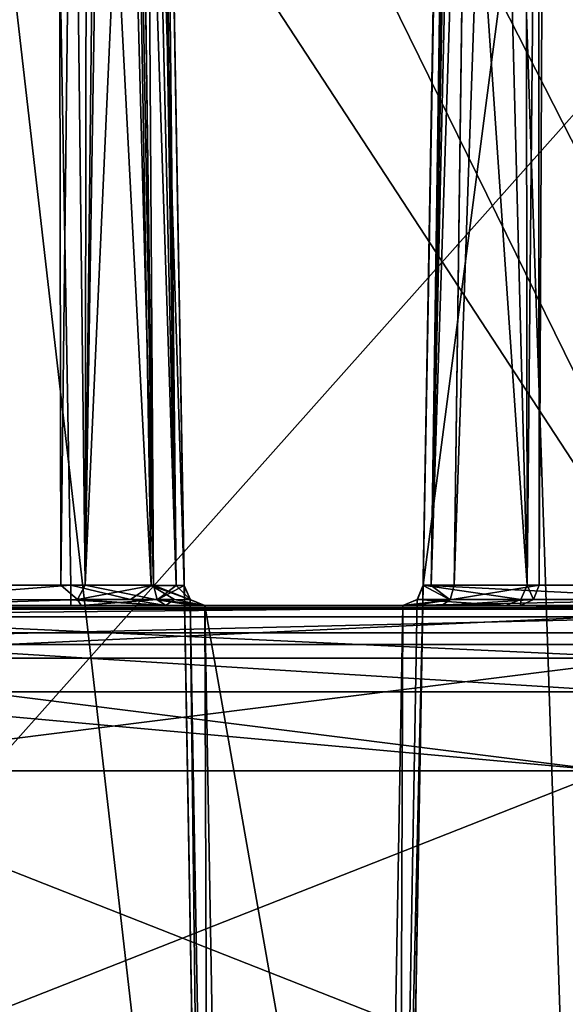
# Model space of a CAD drawing. Header units: millimetres. Extents: x -26 to 124, y -190 to 73.
# Tile 65 of 95: x 54 to 61, y 14 to 26. Entities that reach past the tile are written whole.
import ezdxf

# ---------------------------------------------------------------- set-up
doc = ezdxf.new("R2010")
doc.units = ezdxf.units.MM
doc.header["$LTSCALE"] = 41.718519
for name, color, linetype in [('100', 7, 'CONTINUOUS'), ('101', 7, 'CONTINUOUS'), ('102', 7, 'CONTINUOUS'), ('103', 7, 'CONTINUOUS'), ('104', 7, 'CONTINUOUS'), ('132', 7, 'CONTINUOUS'), ('148', 7, 'CONTINUOUS'), ('149', 7, 'CONTINUOUS'), ('193', 7, 'CONTINUOUS'), ('194', 7, 'CONTINUOUS'), ('197', 7, 'CONTINUOUS'), ('198', 7, 'CONTINUOUS'), ('217', 7, 'CONTINUOUS'), ('220', 7, 'CONTINUOUS'), ('221', 7, 'CONTINUOUS'), ('222', 7, 'CONTINUOUS'), ('225', 7, 'CONTINUOUS'), ('226', 7, 'CONTINUOUS'), ('227', 7, 'CONTINUOUS'), ('316', 7, 'CONTINUOUS'), ('317', 7, 'CONTINUOUS'), ('318', 7, 'CONTINUOUS'), ('323', 7, 'CONTINUOUS'), ('324', 7, 'CONTINUOUS'), ('325', 7, 'CONTINUOUS'), ('327', 7, 'CONTINUOUS'), ('393', 7, 'CONTINUOUS'), ('394', 7, 'CONTINUOUS'), ('395', 7, 'CONTINUOUS'), ('396', 7, 'CONTINUOUS'), ('397', 7, 'CONTINUOUS'), ('398', 7, 'CONTINUOUS'), ('399', 7, 'CONTINUOUS'), ('400', 7, 'CONTINUOUS'), ('401', 7, 'CONTINUOUS'), ('403', 7, 'CONTINUOUS'), ('404', 7, 'CONTINUOUS'), ('405', 7, 'CONTINUOUS'), ('406', 7, 'CONTINUOUS'), ('407', 7, 'CONTINUOUS'), ('408', 7, 'CONTINUOUS'), ('409', 7, 'CONTINUOUS'), ('410', 7, 'CONTINUOUS'), ('411', 7, 'CONTINUOUS'), ('412', 7, 'CONTINUOUS'), ('413', 7, 'CONTINUOUS'), ('414', 7, 'CONTINUOUS'), ('482', 7, 'CONTINUOUS'), ('549', 7, 'CONTINUOUS'), ('553', 7, 'CONTINUOUS'), ('99', 7, 'CONTINUOUS')]:
    doc.layers.add(name, color=color, linetype=linetype)

msp = doc.modelspace()

# ---------------------------------------------------------------- linework, layer by layer
at = {"layer": '100', "color": 7, "linetype": 'CONTINUOUS'}
for points in [[(59.225, 19.356, 13.858), (59.486, 34.316, -12.521), (59.487, 34.332, 14.046), (59.225, 19.356, 13.858)], [(59.225, 19.358, -12.387), (59.486, 34.316, -12.521), (59.225, 19.356, 13.858), (59.225, 19.358, -12.387)]]:
    msp.add_3dface(points, dxfattribs=at)
at = {"layer": '101', "color": 7, "linetype": 'CONTINUOUS'}
for points in [[(59.743, 49.036, 34.069), (59, 6.46, 35.556), (59.743, 49.036, 19.312), (59.743, 49.036, 34.069)], [(59.743, 49.036, 19.312), (59, 6.46, 35.556), (59.486, 34.316, 19.479), (59.743, 49.036, 19.312)], [(59, 6.46, 35.556), (59.225, 19.356, 22.246), (59.486, 34.316, 19.479), (59, 6.46, 35.556)], [(59.486, 34.316, 19.479), (59.225, 19.356, 22.246), (59.225, 19.358, 19.613), (59.486, 34.316, 19.479)], [(59, 6.46, 35.556), (59, 6.46, 22.471), (59.225, 19.356, 22.246), (59, 6.46, 35.556)]]:
    msp.add_3dface(points, dxfattribs=at)
at = {"layer": '102', "color": 7, "linetype": 'CONTINUOUS'}
for points in [[(56.022, 33.83, -17.961), (55.774, 48.054, -17.748), (56.275, 19.356, -18.6), (56.022, 33.83, -17.961)], [(56.275, 19.356, -18.6), (55.774, 48.054, -17.748), (55.774, 48.054, -18.6), (56.275, 19.356, -18.6)], [(56.275, 19.356, -18.143), (56.022, 33.83, -17.961), (56.275, 19.356, -18.6), (56.275, 19.356, -18.143)]]:
    msp.add_3dface(points, dxfattribs=at)
at = {"layer": '103', "color": 7, "linetype": 'CONTINUOUS'}
for points in [[(56.275, 19.356, -11.857), (56.022, 33.83, 14.039), (56.022, 33.831, -12.039), (56.275, 19.356, -11.857)], [(56.275, 19.356, 13.857), (56.022, 33.83, 14.039), (56.275, 19.356, -11.857), (56.275, 19.356, 13.857)]]:
    msp.add_3dface(points, dxfattribs=at)
at = {"layer": '104', "color": 7, "linetype": 'CONTINUOUS'}
for points in [[(56.5, 6.46, 22.471), (56.5, 6.46, 35.556), (55.774, 48.054, 34.103), (56.5, 6.46, 22.471)], [(56.5, 6.46, 22.471), (55.774, 48.054, 34.103), (56.275, 19.356, 22.246), (56.5, 6.46, 22.471)], [(56.275, 19.356, 22.246), (55.774, 48.054, 34.103), (56.275, 19.356, 20.143), (56.275, 19.356, 22.246)], [(56.275, 19.356, 20.143), (55.774, 48.054, 34.103), (56.022, 33.831, 19.961), (56.275, 19.356, 20.143)]]:
    msp.add_3dface(points, dxfattribs=at)
at = {"layer": '132', "color": 7, "linetype": 'CONTINUOUS'}
for points in [[(62.703, 19.11, -20.25), (58.975, 19.11, -20.25), (48.525, 19.11, -32.631), (62.703, 19.11, -20.25)], [(48.525, 19.11, -32.631), (58.975, 19.11, -20.25), (54.875, 19.11, -20.25), (48.525, 19.11, -32.631)], [(62.703, 19.11, -32.631), (62.703, 19.11, -20.25), (48.525, 19.11, -32.631), (62.703, 19.11, -32.631)], [(52.625, 19.11, -20.25), (48.525, 19.11, -32.631), (54.875, 19.11, -20.25), (52.625, 19.11, -20.25)], [(54.875, 19.11, -20.25), (58.975, 19.11, -20.25), (56.041, 19.11, -19.768), (54.875, 19.11, -20.25)], [(60.427, 19.11, 16.369), (60.242, 19.11, 18.164), (55, 19.11, 17), (60.427, 19.11, 16.369)], [(55, 19.11, 17), (60.242, 19.11, 18.164), (56.048, 19.11, 19.161), (55, 19.11, 17)], [(56.048, 19.11, 14.839), (60.427, 19.11, 16.369), (55, 19.11, 17), (56.048, 19.11, 14.839)], [(60.427, 19.11, -15.631), (60.242, 19.11, -13.836), (55, 19.11, -15), (60.427, 19.11, -15.631)], [(55, 19.11, -15), (60.242, 19.11, -13.836), (56.048, 19.11, -12.839), (55, 19.11, -15)], [(56.048, 19.11, -17.161), (60.427, 19.11, -15.631), (55, 19.11, -15), (56.048, 19.11, -17.161)], [(58.975, 19.11, -20.25), (58.975, 19.11, -18.143), (56.041, 19.11, -19.768), (58.975, 19.11, -20.25)], [(56.041, 19.11, -19.768), (58.975, 19.11, -18.143), (56.525, 19.11, -18.6), (56.041, 19.11, -19.768)], [(60.242, 19.11, 18.164), (58.975, 19.11, 19.463), (56.048, 19.11, 19.161), (60.242, 19.11, 18.164)], [(56.048, 19.11, 19.161), (58.975, 19.11, 19.463), (56.399, 19.11, 19.598), (56.048, 19.11, 19.161)], [(59.452, 19.11, 14.839), (60.427, 19.11, 16.369), (56.048, 19.11, 14.839), (59.452, 19.11, 14.839)], [(56.399, 19.11, 14.403), (59.452, 19.11, 14.839), (56.048, 19.11, 14.839), (56.399, 19.11, 14.403)], [(60.242, 19.11, -13.836), (58.975, 19.11, -12.537), (56.048, 19.11, -12.839), (60.242, 19.11, -13.836)], [(56.048, 19.11, -12.839), (58.975, 19.11, -12.537), (56.399, 19.11, -12.402), (56.048, 19.11, -12.839)], [(59.452, 19.11, -17.161), (60.427, 19.11, -15.631), (56.048, 19.11, -17.161), (59.452, 19.11, -17.161)], [(56.399, 19.11, -17.597), (59.452, 19.11, -17.161), (56.048, 19.11, -17.161), (56.399, 19.11, -17.597)], [(58.973, 19.11, 22), (56.525, 19.11, 20.143), (56.399, 19.11, 19.598), (58.973, 19.11, 22)], [(58.975, 19.11, 19.463), (58.973, 19.11, 22), (56.399, 19.11, 19.598), (58.975, 19.11, 19.463)], [(59.101, 19.11, 14.402), (59.452, 19.11, 14.839), (56.399, 19.11, 14.403), (59.101, 19.11, 14.402)], [(56.525, 19.11, 13.857), (59.101, 19.11, 14.402), (56.399, 19.11, 14.403), (56.525, 19.11, 13.857)], [(56.399, 19.11, -12.402), (58.975, 19.11, -12.537), (56.525, 19.11, -11.857), (56.399, 19.11, -12.402)], [(59.101, 19.11, -17.598), (59.452, 19.11, -17.161), (56.399, 19.11, -17.597), (59.101, 19.11, -17.598)], [(56.525, 19.11, -18.143), (59.101, 19.11, -17.598), (56.399, 19.11, -17.597), (56.525, 19.11, -18.143)], [(56.527, 19.11, 22), (56.525, 19.11, 20.143), (58.973, 19.11, 22), (56.527, 19.11, 22)], [(58.975, 19.11, 13.857), (59.101, 19.11, 14.402), (56.525, 19.11, 13.857), (58.975, 19.11, 13.857)], [(58.975, 19.11, -12.537), (58.975, 19.11, 13.857), (56.525, 19.11, -11.857), (58.975, 19.11, -12.537)], [(56.525, 19.11, -11.857), (58.975, 19.11, 13.857), (56.525, 19.11, 13.857), (56.525, 19.11, -11.857)], [(58.975, 19.11, -18.143), (59.101, 19.11, -17.598), (56.525, 19.11, -18.143), (58.975, 19.11, -18.143)], [(56.525, 19.11, -18.6), (58.975, 19.11, -18.143), (56.525, 19.11, -18.143), (56.525, 19.11, -18.6)]]:
    msp.add_3dface(points, dxfattribs=at)
at = {"layer": '148', "color": 7, "linetype": 'CONTINUOUS'}
for points in [[(48.912, 11.51, -39.25), (48.274, 48.062, -39.25), (66.241, 11.51, -39.25), (48.912, 11.51, -39.25)], [(66.241, 11.51, -39.25), (48.274, 48.062, -39.25), (66.498, 31.261, -39.25), (66.241, 11.51, -39.25)]]:
    msp.add_3dface(points, dxfattribs=at)
at = {"layer": '149', "color": 7, "linetype": 'CONTINUOUS'}
for points in [[(48.274, 48.062, 41.25), (48.912, 11.51, 41.25), (66.498, 31.257, 41.25), (48.274, 48.062, 41.25)], [(66.498, 31.257, 41.25), (48.912, 11.51, 41.25), (66.241, 11.51, 41.25), (66.498, 31.257, 41.25)]]:
    msp.add_3dface(points, dxfattribs=at)
at = {"layer": '193', "color": 7, "linetype": 'CONTINUOUS'}
for points in [[(59.743, 49.036, 19.312), (59.486, 34.316, 19.479), (60.51, 19.36, 18.178), (59.743, 49.036, 19.312)], [(59.607, 19.36, 14.643), (59.807, 34.305, 14.78), (60.004, 49.013, 14.942), (59.607, 19.36, 14.643)], [(59.607, 19.36, 14.643), (60.004, 49.013, 14.942), (60.637, 49.013, 16.009), (59.607, 19.36, 14.643)], [(59.607, 19.36, 14.643), (60.637, 49.013, 16.009), (60.657, 19.36, 16.257), (59.607, 19.36, 14.643)], [(60.473, 49.013, 18.379), (59.743, 49.036, 19.312), (60.51, 19.36, 18.178), (60.473, 49.013, 18.379)], [(60.793, 49.013, 17.238), (60.473, 49.013, 18.379), (60.51, 19.36, 18.178), (60.793, 49.013, 17.238)], [(60.657, 19.36, 16.257), (60.793, 49.013, 17.238), (60.51, 19.36, 18.178), (60.657, 19.36, 16.257)], [(60.637, 49.013, 16.009), (60.793, 49.013, 17.238), (60.657, 19.36, 16.257), (60.637, 49.013, 16.009)], [(59.486, 34.316, 19.479), (59.225, 19.358, 19.613), (60.51, 19.36, 18.178), (59.486, 34.316, 19.479)]]:
    msp.add_3dface(points, dxfattribs=at)
at = {"layer": '194', "color": 7, "linetype": 'CONTINUOUS'}
for points in [[(55.051, 19.36, 18.31), (55.095, 49.172, 18.507), (54.697, 49.34, 17), (55.051, 19.36, 18.31)], [(54.75, 19.36, 17), (55.051, 19.36, 18.31), (54.697, 49.34, 17), (54.75, 19.36, 17)], [(55.095, 49.172, 15.493), (54.75, 19.36, 17), (54.697, 49.34, 17), (55.095, 49.172, 15.493)], [(55.051, 19.36, 15.69), (54.75, 19.36, 17), (55.095, 49.172, 15.493), (55.051, 19.36, 15.69)], [(55.893, 19.36, 19.357), (55.095, 49.172, 18.507), (55.051, 19.36, 18.31), (55.893, 19.36, 19.357)], [(55.378, 48.71, 15.08), (55.051, 19.36, 15.69), (55.095, 49.172, 15.493), (55.378, 48.71, 15.08)], [(55.382, 48.702, 18.925), (55.095, 49.172, 18.507), (55.893, 19.36, 19.357), (55.382, 48.702, 18.925)], [(55.509, 48.038, 14.931), (55.051, 19.36, 15.69), (55.378, 48.71, 15.08), (55.509, 48.038, 14.931)], [(55.509, 48.038, 19.069), (55.382, 48.702, 18.925), (55.893, 19.36, 19.357), (55.509, 48.038, 19.069)], [(55.7, 33.809, 14.775), (55.051, 19.36, 15.69), (55.509, 48.038, 14.931), (55.7, 33.809, 14.775)], [(55.509, 48.038, 19.069), (55.893, 19.36, 19.357), (55.7, 33.809, 19.225), (55.509, 48.038, 19.069)], [(55.893, 19.36, 14.643), (55.051, 19.36, 15.69), (55.7, 33.809, 14.775), (55.893, 19.36, 14.643)]]:
    msp.add_3dface(points, dxfattribs=at)
at = {"layer": '197', "color": 7, "linetype": 'CONTINUOUS'}
for points in [[(59.743, 49.036, -12.688), (59.486, 34.316, -12.521), (60.51, 19.36, -13.822), (59.743, 49.036, -12.688)], [(59.607, 19.36, -17.357), (59.807, 34.305, -17.22), (60.004, 49.013, -17.058), (59.607, 19.36, -17.357)], [(59.607, 19.36, -17.357), (60.004, 49.013, -17.058), (60.637, 49.013, -15.991), (59.607, 19.36, -17.357)], [(59.607, 19.36, -17.357), (60.637, 49.013, -15.991), (60.657, 19.36, -15.743), (59.607, 19.36, -17.357)], [(60.473, 49.013, -13.621), (59.743, 49.036, -12.688), (60.51, 19.36, -13.822), (60.473, 49.013, -13.621)], [(60.793, 49.013, -14.762), (60.473, 49.013, -13.621), (60.51, 19.36, -13.822), (60.793, 49.013, -14.762)], [(60.657, 19.36, -15.743), (60.793, 49.013, -14.762), (60.51, 19.36, -13.822), (60.657, 19.36, -15.743)], [(60.637, 49.013, -15.991), (60.793, 49.013, -14.762), (60.657, 19.36, -15.743), (60.637, 49.013, -15.991)], [(59.486, 34.316, -12.521), (59.225, 19.358, -12.387), (60.51, 19.36, -13.822), (59.486, 34.316, -12.521)]]:
    msp.add_3dface(points, dxfattribs=at)
at = {"layer": '198', "color": 7, "linetype": 'CONTINUOUS'}
for points in [[(54.75, 19.36, -15), (55.051, 19.36, -13.69), (54.697, 49.34, -15), (54.75, 19.36, -15)], [(55.095, 49.172, -16.507), (54.75, 19.36, -15), (54.697, 49.34, -15), (55.095, 49.172, -16.507)], [(54.697, 49.34, -15), (55.051, 19.36, -13.69), (55.095, 49.172, -13.493), (54.697, 49.34, -15)], [(55.051, 19.36, -16.31), (54.75, 19.36, -15), (55.095, 49.172, -16.507), (55.051, 19.36, -16.31)], [(55.051, 19.36, -13.69), (55.893, 19.36, -12.643), (55.095, 49.172, -13.493), (55.051, 19.36, -13.69)], [(55.378, 48.71, -16.92), (55.051, 19.36, -16.31), (55.095, 49.172, -16.507), (55.378, 48.71, -16.92)], [(55.095, 49.172, -13.493), (55.893, 19.36, -12.643), (55.382, 48.702, -13.075), (55.095, 49.172, -13.493)], [(55.509, 48.038, -17.069), (55.051, 19.36, -16.31), (55.378, 48.71, -16.92), (55.509, 48.038, -17.069)], [(55.893, 19.36, -12.643), (55.509, 48.038, -12.931), (55.382, 48.702, -13.075), (55.893, 19.36, -12.643)], [(55.7, 33.809, -17.225), (55.051, 19.36, -16.31), (55.509, 48.038, -17.069), (55.7, 33.809, -17.225)], [(55.893, 19.36, -12.643), (55.7, 33.809, -12.775), (55.509, 48.038, -12.931), (55.893, 19.36, -12.643)], [(55.893, 19.36, -17.357), (55.051, 19.36, -16.31), (55.7, 33.809, -17.225), (55.893, 19.36, -17.357)]]:
    msp.add_3dface(points, dxfattribs=at)
at = {"layer": '217', "color": 7, "linetype": 'CONTINUOUS'}
for points in [[(55.509, 48.038, -12.931), (56.175, 19.357, -12.294), (55.705, 48.046, -12.618), (55.509, 48.038, -12.931)], [(56.175, 19.357, -12.294), (55.774, 48.054, -12.252), (55.705, 48.046, -12.618), (56.175, 19.357, -12.294)], [(56.275, 19.356, -11.857), (56.022, 33.831, -12.039), (55.774, 48.054, -12.252), (56.275, 19.356, -11.857)], [(56.275, 19.356, -11.857), (55.774, 48.054, -12.252), (56.175, 19.357, -12.294), (56.275, 19.356, -11.857)], [(55.7, 33.809, -12.775), (56.175, 19.357, -12.294), (55.509, 48.038, -12.931), (55.7, 33.809, -12.775)], [(55.893, 19.36, -12.643), (56.175, 19.357, -12.294), (55.7, 33.809, -12.775), (55.893, 19.36, -12.643)]]:
    msp.add_3dface(points, dxfattribs=at)
at = {"layer": '220', "color": 7, "linetype": 'CONTINUOUS'}
for points in [[(55.893, 19.36, -17.357), (55.7, 33.809, -17.225), (55.705, 48.046, -17.383), (55.893, 19.36, -17.357)], [(55.774, 48.054, -17.748), (56.175, 19.357, -17.706), (55.705, 48.046, -17.383), (55.774, 48.054, -17.748)], [(56.175, 19.357, -17.706), (55.893, 19.36, -17.357), (55.705, 48.046, -17.383), (56.175, 19.357, -17.706)], [(56.022, 33.83, -17.961), (56.175, 19.357, -17.706), (55.774, 48.054, -17.748), (56.022, 33.83, -17.961)], [(56.275, 19.356, -18.143), (56.175, 19.357, -17.706), (56.022, 33.83, -17.961), (56.275, 19.356, -18.143)]]:
    msp.add_3dface(points, dxfattribs=at)
at = {"layer": '221', "color": 7, "linetype": 'CONTINUOUS'}
for points in [[(59.756, 49.032, -17.572), (59.225, 19.356, -18.142), (59.743, 49.036, -17.732), (59.756, 49.032, -17.572)], [(59.743, 49.036, -17.732), (59.225, 19.356, -18.142), (59.487, 34.332, -17.954), (59.743, 49.036, -17.732)], [(59.325, 19.357, -17.706), (59.225, 19.356, -18.142), (59.756, 49.032, -17.572), (59.325, 19.357, -17.706)], [(59.881, 49.018, -17.225), (59.325, 19.357, -17.706), (59.795, 49.032, -17.415), (59.881, 49.018, -17.225)], [(59.795, 49.032, -17.415), (59.325, 19.357, -17.706), (59.756, 49.032, -17.572), (59.795, 49.032, -17.415)], [(60.004, 49.013, -17.058), (59.325, 19.357, -17.706), (59.881, 49.018, -17.225), (60.004, 49.013, -17.058)], [(59.807, 34.305, -17.22), (59.325, 19.357, -17.706), (60.004, 49.013, -17.058), (59.807, 34.305, -17.22)], [(59.607, 19.36, -17.357), (59.325, 19.357, -17.706), (59.807, 34.305, -17.22), (59.607, 19.36, -17.357)]]:
    msp.add_3dface(points, dxfattribs=at)
at = {"layer": '222', "color": 7, "linetype": 'CONTINUOUS'}
for points in [[(55.705, 48.046, 19.382), (55.509, 48.038, 19.069), (56.175, 19.357, 19.706), (55.705, 48.046, 19.382)], [(55.774, 48.054, 19.748), (55.705, 48.046, 19.382), (56.175, 19.357, 19.706), (55.774, 48.054, 19.748)], [(56.275, 19.356, 20.143), (56.022, 33.831, 19.961), (55.774, 48.054, 19.748), (56.275, 19.356, 20.143)], [(56.275, 19.356, 20.143), (55.774, 48.054, 19.748), (56.175, 19.357, 19.706), (56.275, 19.356, 20.143)], [(56.175, 19.357, 19.706), (55.509, 48.038, 19.069), (55.7, 33.809, 19.225), (56.175, 19.357, 19.706)], [(55.893, 19.36, 19.357), (56.175, 19.357, 19.706), (55.7, 33.809, 19.225), (55.893, 19.36, 19.357)]]:
    msp.add_3dface(points, dxfattribs=at)
at = {"layer": '225', "color": 7, "linetype": 'CONTINUOUS'}
for points in [[(55.893, 19.36, 14.643), (55.7, 33.809, 14.775), (55.705, 48.046, 14.617), (55.893, 19.36, 14.643)], [(55.774, 48.054, 14.252), (56.175, 19.357, 14.294), (55.705, 48.046, 14.617), (55.774, 48.054, 14.252)], [(56.175, 19.357, 14.294), (55.893, 19.36, 14.643), (55.705, 48.046, 14.617), (56.175, 19.357, 14.294)], [(56.022, 33.83, 14.039), (56.175, 19.357, 14.294), (55.774, 48.054, 14.252), (56.022, 33.83, 14.039)], [(56.275, 19.356, 13.857), (56.175, 19.357, 14.294), (56.022, 33.83, 14.039), (56.275, 19.356, 13.857)]]:
    msp.add_3dface(points, dxfattribs=at)
at = {"layer": '226', "color": 7, "linetype": 'CONTINUOUS'}
for points in [[(59.756, 49.032, 14.428), (59.225, 19.356, 13.858), (59.743, 49.036, 14.268), (59.756, 49.032, 14.428)], [(59.743, 49.036, 14.268), (59.225, 19.356, 13.858), (59.487, 34.332, 14.046), (59.743, 49.036, 14.268)], [(59.325, 19.357, 14.294), (59.225, 19.356, 13.858), (59.756, 49.032, 14.428), (59.325, 19.357, 14.294)], [(59.881, 49.018, 14.775), (59.325, 19.357, 14.294), (59.795, 49.032, 14.585), (59.881, 49.018, 14.775)], [(59.795, 49.032, 14.585), (59.325, 19.357, 14.294), (59.756, 49.032, 14.428), (59.795, 49.032, 14.585)], [(60.004, 49.013, 14.942), (59.325, 19.357, 14.294), (59.881, 49.018, 14.775), (60.004, 49.013, 14.942)], [(59.807, 34.305, 14.78), (59.325, 19.357, 14.294), (60.004, 49.013, 14.942), (59.807, 34.305, 14.78)], [(59.607, 19.36, 14.643), (59.325, 19.357, 14.294), (59.807, 34.305, 14.78), (59.607, 19.36, 14.643)]]:
    msp.add_3dface(points, dxfattribs=at)
at = {"layer": '227', "color": 7, "linetype": 'CONTINUOUS'}
for points in [[(56.527, 19.11, 22), (58.973, 19.11, 22), (58.75, 6.455, 22.221), (56.527, 19.11, 22)], [(56.75, 6.456, 22.221), (56.527, 19.11, 22), (58.75, 6.455, 22.221), (56.75, 6.456, 22.221)]]:
    msp.add_3dface(points, dxfattribs=at)
at = {"layer": '316', "color": 7, "linetype": 'CONTINUOUS'}
for points in [[(59.225, 19.358, -20), (63.097, 49.015, -20), (59.743, 49.036, -20), (59.225, 19.358, -20)], [(62.703, 19.36, -20), (63.097, 49.015, -20), (59.225, 19.358, -20), (62.703, 19.36, -20)]]:
    msp.add_3dface(points, dxfattribs=at)
at = {"layer": '317', "color": 7, "linetype": 'CONTINUOUS'}
for points in [[(54.374, 48.029, -20), (53.126, 48.029, -20), (52.625, 19.36, -20), (54.374, 48.029, -20)], [(54.875, 19.36, -20), (54.374, 48.029, -20), (52.625, 19.36, -20), (54.875, 19.36, -20)]]:
    msp.add_3dface(points, dxfattribs=at)
at = {"layer": '318', "color": 7, "linetype": 'CONTINUOUS'}
for points in [[(54.374, 48.029, -20), (55.865, 19.357, -19.59), (55.379, 48.047, -19.575), (54.374, 48.029, -20)], [(56.275, 19.356, -18.6), (55.774, 48.054, -18.6), (55.379, 48.047, -19.575), (56.275, 19.356, -18.6)], [(55.865, 19.357, -19.59), (56.275, 19.356, -18.6), (55.379, 48.047, -19.575), (55.865, 19.357, -19.59)], [(54.875, 19.36, -20), (55.865, 19.357, -19.59), (54.374, 48.029, -20), (54.875, 19.36, -20)]]:
    msp.add_3dface(points, dxfattribs=at)
at = {"layer": '323', "color": 7, "linetype": 'CONTINUOUS'}
for points in [[(62.703, 18.627, -33.131), (48.538, 18.627, -33.131), (60.523, 6.505, -33.554), (62.703, 18.627, -33.131)], [(53.75, 6.898, -33.54), (57.11, 5.683, -33.583), (48.538, 18.627, -33.131), (53.75, 6.898, -33.54)], [(48.538, 18.627, -33.131), (57.11, 5.683, -33.583), (57.743, 5.451, -33.591), (48.538, 18.627, -33.131)], [(60.523, 6.505, -33.554), (48.538, 18.627, -33.131), (58.38, 5.674, -33.583), (60.523, 6.505, -33.554)], [(58.38, 5.674, -33.583), (48.538, 18.627, -33.131), (57.743, 5.451, -33.591), (58.38, 5.674, -33.583)], [(62.748, 5.929, -33.574), (62.703, 18.627, -33.131), (60.523, 6.505, -33.554), (62.748, 5.929, -33.574)]]:
    msp.add_3dface(points, dxfattribs=at)
at = {"layer": '324', "color": 7, "linetype": 'CONTINUOUS'}
for points in [[(56.5, 6.46, 35.556), (53.75, 6.899, 35.54), (51.726, 48.054, 34.103), (56.5, 6.46, 35.556)], [(55.774, 48.054, 34.103), (56.5, 6.46, 35.556), (51.726, 48.054, 34.103), (55.774, 48.054, 34.103)]]:
    msp.add_3dface(points, dxfattribs=at)
at = {"layer": '325', "color": 7, "linetype": 'CONTINUOUS'}
for points in [[(59, 6.46, 35.556), (59.743, 49.036, 34.069), (61.168, 6.487, 35.555), (59, 6.46, 35.556)], [(59.743, 49.036, 34.069), (63.097, 49.015, 34.07), (61.168, 6.487, 35.555), (59.743, 49.036, 34.069)]]:
    msp.add_3dface(points, dxfattribs=at)
at = {"layer": '327', "color": 7, "linetype": 'CONTINUOUS'}
for points in [[(62.703, 19.11, -32.631), (48.525, 19.11, -32.631), (48.529, 18.97, -32.978), (62.703, 19.11, -32.631)], [(62.703, 19.11, -32.631), (48.529, 18.97, -32.978), (62.703, 18.97, -32.978), (62.703, 19.11, -32.631)], [(48.529, 18.97, -32.978), (48.538, 18.627, -33.131), (62.703, 18.97, -32.978), (48.529, 18.97, -32.978)], [(48.538, 18.627, -33.131), (62.703, 18.627, -33.131), (62.703, 18.97, -32.978), (48.538, 18.627, -33.131)]]:
    msp.add_3dface(points, dxfattribs=at)
at = {"layer": '393', "color": 7, "linetype": 'CONTINUOUS'}
for points in [[(62.703, 19.183, -20.073), (59.225, 19.358, -20), (59.15, 19.181, -20.075), (62.703, 19.183, -20.073)], [(62.703, 19.36, -20), (59.225, 19.358, -20), (62.703, 19.183, -20.073), (62.703, 19.36, -20)], [(58.975, 19.11, -20.25), (62.703, 19.11, -20.25), (62.703, 19.183, -20.073), (58.975, 19.11, -20.25)], [(58.975, 19.11, -20.25), (62.703, 19.183, -20.073), (59.15, 19.181, -20.075), (58.975, 19.11, -20.25)]]:
    msp.add_3dface(points, dxfattribs=at)
at = {"layer": '394', "color": 7, "linetype": 'CONTINUOUS'}
for points in [[(59.15, 19.181, -20.075), (59.225, 19.358, -20), (59.153, 19.184, -18.143), (59.15, 19.181, -20.075)], [(59.153, 19.184, -18.143), (59.225, 19.358, -20), (59.225, 19.356, -18.142), (59.153, 19.184, -18.143)], [(58.975, 19.11, -18.143), (59.15, 19.181, -20.075), (59.153, 19.184, -18.143), (58.975, 19.11, -18.143)], [(58.975, 19.11, -18.143), (58.975, 19.11, -20.25), (59.15, 19.181, -20.075), (58.975, 19.11, -18.143)]]:
    msp.add_3dface(points, dxfattribs=at)
at = {"layer": '395', "color": 7, "linetype": 'CONTINUOUS'}
for points in [[(59.153, 19.184, -18.143), (59.225, 19.356, -18.142), (59.559, 19.18, -17.297), (59.153, 19.184, -18.143)], [(59.559, 19.18, -17.297), (59.225, 19.356, -18.142), (59.325, 19.357, -17.706), (59.559, 19.18, -17.297)], [(59.607, 19.36, -17.357), (59.559, 19.18, -17.297), (59.325, 19.357, -17.706), (59.607, 19.36, -17.357)], [(58.975, 19.11, -18.143), (59.153, 19.184, -18.143), (59.559, 19.18, -17.297), (58.975, 19.11, -18.143)], [(59.101, 19.11, -17.598), (58.975, 19.11, -18.143), (59.559, 19.18, -17.297), (59.101, 19.11, -17.598)], [(59.452, 19.11, -17.161), (59.101, 19.11, -17.598), (59.559, 19.18, -17.297), (59.452, 19.11, -17.161)]]:
    msp.add_3dface(points, dxfattribs=at)
at = {"layer": '396', "color": 7, "linetype": 'CONTINUOUS'}
for points in [[(60.431, 19.183, -13.825), (59.225, 19.358, -12.387), (59.152, 19.183, -12.431), (60.431, 19.183, -13.825)], [(60.51, 19.36, -13.822), (59.225, 19.358, -12.387), (60.431, 19.183, -13.825), (60.51, 19.36, -13.822)], [(59.559, 19.18, -17.297), (59.607, 19.36, -17.357), (60.657, 19.36, -15.743), (59.559, 19.18, -17.297)], [(59.559, 19.18, -17.297), (60.657, 19.36, -15.743), (60.589, 19.183, -15.711), (59.559, 19.18, -17.297)], [(60.589, 19.183, -15.711), (60.51, 19.36, -13.822), (60.431, 19.183, -13.825), (60.589, 19.183, -15.711)], [(60.657, 19.36, -15.743), (60.51, 19.36, -13.822), (60.589, 19.183, -15.711), (60.657, 19.36, -15.743)], [(58.975, 19.11, -12.537), (60.242, 19.11, -13.836), (59.152, 19.183, -12.431), (58.975, 19.11, -12.537)], [(60.242, 19.11, -13.836), (60.431, 19.183, -13.825), (59.152, 19.183, -12.431), (60.242, 19.11, -13.836)], [(60.427, 19.11, -15.631), (59.452, 19.11, -17.161), (60.589, 19.183, -15.711), (60.427, 19.11, -15.631)], [(59.452, 19.11, -17.161), (59.559, 19.18, -17.297), (60.589, 19.183, -15.711), (59.452, 19.11, -17.161)], [(60.242, 19.11, -13.836), (60.427, 19.11, -15.631), (60.431, 19.183, -13.825), (60.242, 19.11, -13.836)], [(60.427, 19.11, -15.631), (60.589, 19.183, -15.711), (60.431, 19.183, -13.825), (60.427, 19.11, -15.631)]]:
    msp.add_3dface(points, dxfattribs=at)
at = {"layer": '397', "color": 7, "linetype": 'CONTINUOUS'}
for points in [[(59.152, 19.183, -12.431), (59.225, 19.358, -12.387), (59.153, 19.184, 13.857), (59.152, 19.183, -12.431)], [(59.153, 19.184, 13.857), (59.225, 19.358, -12.387), (59.225, 19.356, 13.858), (59.153, 19.184, 13.857)], [(58.975, 19.11, 13.857), (59.152, 19.183, -12.431), (59.153, 19.184, 13.857), (58.975, 19.11, 13.857)], [(58.975, 19.11, 13.857), (58.975, 19.11, -12.537), (59.152, 19.183, -12.431), (58.975, 19.11, 13.857)]]:
    msp.add_3dface(points, dxfattribs=at)
at = {"layer": '398', "color": 7, "linetype": 'CONTINUOUS'}
for points in [[(59.153, 19.184, 13.857), (59.225, 19.356, 13.858), (59.559, 19.18, 14.703), (59.153, 19.184, 13.857)], [(59.559, 19.18, 14.703), (59.225, 19.356, 13.858), (59.325, 19.357, 14.294), (59.559, 19.18, 14.703)], [(59.607, 19.36, 14.643), (59.559, 19.18, 14.703), (59.325, 19.357, 14.294), (59.607, 19.36, 14.643)], [(58.975, 19.11, 13.857), (59.153, 19.184, 13.857), (59.559, 19.18, 14.703), (58.975, 19.11, 13.857)], [(59.101, 19.11, 14.402), (58.975, 19.11, 13.857), (59.559, 19.18, 14.703), (59.101, 19.11, 14.402)], [(59.452, 19.11, 14.839), (59.101, 19.11, 14.402), (59.559, 19.18, 14.703), (59.452, 19.11, 14.839)]]:
    msp.add_3dface(points, dxfattribs=at)
at = {"layer": '399', "color": 7, "linetype": 'CONTINUOUS'}
for points in [[(60.431, 19.183, 18.175), (59.225, 19.358, 19.613), (59.152, 19.183, 19.569), (60.431, 19.183, 18.175)], [(60.51, 19.36, 18.178), (59.225, 19.358, 19.613), (60.431, 19.183, 18.175), (60.51, 19.36, 18.178)], [(59.559, 19.18, 14.703), (59.607, 19.36, 14.643), (60.657, 19.36, 16.257), (59.559, 19.18, 14.703)], [(59.559, 19.18, 14.703), (60.657, 19.36, 16.257), (60.589, 19.183, 16.289), (59.559, 19.18, 14.703)], [(60.589, 19.183, 16.289), (60.51, 19.36, 18.178), (60.431, 19.183, 18.175), (60.589, 19.183, 16.289)], [(60.657, 19.36, 16.257), (60.51, 19.36, 18.178), (60.589, 19.183, 16.289), (60.657, 19.36, 16.257)], [(58.975, 19.11, 19.463), (60.242, 19.11, 18.164), (59.152, 19.183, 19.569), (58.975, 19.11, 19.463)], [(60.242, 19.11, 18.164), (60.431, 19.183, 18.175), (59.152, 19.183, 19.569), (60.242, 19.11, 18.164)], [(60.427, 19.11, 16.369), (59.452, 19.11, 14.839), (60.589, 19.183, 16.289), (60.427, 19.11, 16.369)], [(59.452, 19.11, 14.839), (59.559, 19.18, 14.703), (60.589, 19.183, 16.289), (59.452, 19.11, 14.839)], [(60.242, 19.11, 18.164), (60.427, 19.11, 16.369), (60.431, 19.183, 18.175), (60.242, 19.11, 18.164)], [(60.427, 19.11, 16.369), (60.589, 19.183, 16.289), (60.431, 19.183, 18.175), (60.427, 19.11, 16.369)]]:
    msp.add_3dface(points, dxfattribs=at)
at = {"layer": '400', "color": 7, "linetype": 'CONTINUOUS'}
for points in [[(59.225, 19.356, 22.246), (59.151, 19.182, 22.074), (59.152, 19.183, 19.569), (59.225, 19.356, 22.246)], [(59.225, 19.358, 19.613), (59.225, 19.356, 22.246), (59.152, 19.183, 19.569), (59.225, 19.358, 19.613)], [(58.973, 19.11, 22), (58.975, 19.11, 19.463), (59.151, 19.182, 22.074), (58.973, 19.11, 22)], [(59.151, 19.182, 22.074), (58.975, 19.11, 19.463), (59.152, 19.183, 19.569), (59.151, 19.182, 22.074)]]:
    msp.add_3dface(points, dxfattribs=at)
at = {"layer": '401', "color": 7, "linetype": 'CONTINUOUS'}
for points in [[(59, 6.46, 22.471), (58.927, 6.458, 22.294), (59.225, 19.356, 22.246), (59, 6.46, 22.471)], [(59.225, 19.356, 22.246), (58.927, 6.458, 22.294), (59.151, 19.182, 22.074), (59.225, 19.356, 22.246)], [(58.75, 6.455, 22.221), (58.973, 19.11, 22), (58.927, 6.458, 22.294), (58.75, 6.455, 22.221)], [(58.927, 6.458, 22.294), (58.973, 19.11, 22), (59.151, 19.182, 22.074), (58.927, 6.458, 22.294)]]:
    msp.add_3dface(points, dxfattribs=at)
at = {"layer": '403', "color": 7, "linetype": 'CONTINUOUS'}
for points in [[(56.5, 6.46, 22.471), (56.275, 19.356, 22.246), (56.349, 19.182, 22.074), (56.5, 6.46, 22.471)], [(56.5, 6.46, 22.471), (56.349, 19.182, 22.074), (56.573, 6.457, 22.294), (56.5, 6.46, 22.471)], [(56.349, 19.182, 22.074), (56.527, 19.11, 22), (56.573, 6.457, 22.294), (56.349, 19.182, 22.074)], [(56.527, 19.11, 22), (56.75, 6.456, 22.221), (56.573, 6.457, 22.294), (56.527, 19.11, 22)]]:
    msp.add_3dface(points, dxfattribs=at)
at = {"layer": '404', "color": 7, "linetype": 'CONTINUOUS'}
for points in [[(56.275, 19.356, 22.246), (56.275, 19.356, 20.143), (56.347, 19.184, 20.143), (56.275, 19.356, 22.246)], [(56.275, 19.356, 22.246), (56.347, 19.184, 20.143), (56.349, 19.182, 22.074), (56.275, 19.356, 22.246)], [(56.347, 19.184, 20.143), (56.525, 19.11, 20.143), (56.349, 19.182, 22.074), (56.347, 19.184, 20.143)], [(56.525, 19.11, 20.143), (56.527, 19.11, 22), (56.349, 19.182, 22.074), (56.525, 19.11, 20.143)]]:
    msp.add_3dface(points, dxfattribs=at)
at = {"layer": '405', "color": 7, "linetype": 'CONTINUOUS'}
for points in [[(56.175, 19.357, 19.706), (55.893, 19.36, 19.357), (55.941, 19.18, 19.297), (56.175, 19.357, 19.706)], [(56.275, 19.356, 20.143), (56.175, 19.357, 19.706), (55.941, 19.18, 19.297), (56.275, 19.356, 20.143)], [(56.347, 19.184, 20.143), (56.275, 19.356, 20.143), (55.941, 19.18, 19.297), (56.347, 19.184, 20.143)], [(56.525, 19.11, 20.143), (56.347, 19.184, 20.143), (55.941, 19.18, 19.297), (56.525, 19.11, 20.143)], [(56.399, 19.11, 19.598), (56.525, 19.11, 20.143), (55.941, 19.18, 19.297), (56.399, 19.11, 19.598)], [(56.048, 19.11, 19.161), (56.399, 19.11, 19.598), (55.941, 19.18, 19.297), (56.048, 19.11, 19.161)]]:
    msp.add_3dface(points, dxfattribs=at)
at = {"layer": '406', "color": 7, "linetype": 'CONTINUOUS'}
for points in [[(54.75, 19.36, 17), (55.051, 19.36, 15.69), (54.955, 19.183, 16.132), (54.75, 19.36, 17)], [(55.051, 19.36, 18.31), (54.75, 19.36, 17), (54.955, 19.183, 17.868), (55.051, 19.36, 18.31)], [(54.955, 19.183, 17.868), (54.75, 19.36, 17), (54.955, 19.183, 16.132), (54.955, 19.183, 17.868)], [(55.941, 19.18, 19.297), (55.051, 19.36, 18.31), (54.955, 19.183, 17.868), (55.941, 19.18, 19.297)], [(55.051, 19.36, 15.69), (55.893, 19.36, 14.643), (54.955, 19.183, 16.132), (55.051, 19.36, 15.69)], [(54.955, 19.183, 16.132), (55.893, 19.36, 14.643), (55.939, 19.183, 14.7), (54.955, 19.183, 16.132)], [(55.941, 19.18, 19.297), (55.893, 19.36, 19.357), (55.051, 19.36, 18.31), (55.941, 19.18, 19.297)], [(55, 19.11, 17), (56.048, 19.11, 19.161), (54.955, 19.183, 17.868), (55, 19.11, 17)], [(55, 19.11, 17), (54.955, 19.183, 17.868), (54.955, 19.183, 16.132), (55, 19.11, 17)], [(55, 19.11, 17), (54.955, 19.183, 16.132), (55.939, 19.183, 14.7), (55, 19.11, 17)], [(56.048, 19.11, 19.161), (55.941, 19.18, 19.297), (54.955, 19.183, 17.868), (56.048, 19.11, 19.161)], [(56.048, 19.11, 14.839), (55, 19.11, 17), (55.939, 19.183, 14.7), (56.048, 19.11, 14.839)]]:
    msp.add_3dface(points, dxfattribs=at)
at = {"layer": '407', "color": 7, "linetype": 'CONTINUOUS'}
for points in [[(55.939, 19.183, 14.7), (55.893, 19.36, 14.643), (56.352, 19.179, 13.857), (55.939, 19.183, 14.7)], [(55.893, 19.36, 14.643), (56.175, 19.357, 14.294), (56.352, 19.179, 13.857), (55.893, 19.36, 14.643)], [(56.175, 19.357, 14.294), (56.275, 19.356, 13.857), (56.352, 19.179, 13.857), (56.175, 19.357, 14.294)], [(56.525, 19.11, 13.857), (56.399, 19.11, 14.403), (55.939, 19.183, 14.7), (56.525, 19.11, 13.857)], [(56.525, 19.11, 13.857), (55.939, 19.183, 14.7), (56.352, 19.179, 13.857), (56.525, 19.11, 13.857)], [(56.399, 19.11, 14.403), (56.048, 19.11, 14.839), (55.939, 19.183, 14.7), (56.399, 19.11, 14.403)]]:
    msp.add_3dface(points, dxfattribs=at)
at = {"layer": '408', "color": 7, "linetype": 'CONTINUOUS'}
for points in [[(56.352, 19.179, 13.857), (56.275, 19.356, 13.857), (56.347, 19.184, -11.857), (56.352, 19.179, 13.857)], [(56.347, 19.184, -11.857), (56.275, 19.356, 13.857), (56.275, 19.356, -11.857), (56.347, 19.184, -11.857)], [(56.525, 19.11, -11.857), (56.352, 19.179, 13.857), (56.347, 19.184, -11.857), (56.525, 19.11, -11.857)], [(56.525, 19.11, -11.857), (56.525, 19.11, 13.857), (56.352, 19.179, 13.857), (56.525, 19.11, -11.857)]]:
    msp.add_3dface(points, dxfattribs=at)
at = {"layer": '409', "color": 7, "linetype": 'CONTINUOUS'}
for points in [[(56.175, 19.357, -12.294), (55.893, 19.36, -12.643), (55.941, 19.18, -12.703), (56.175, 19.357, -12.294)], [(56.275, 19.356, -11.857), (56.175, 19.357, -12.294), (55.941, 19.18, -12.703), (56.275, 19.356, -11.857)], [(56.347, 19.184, -11.857), (56.275, 19.356, -11.857), (55.941, 19.18, -12.703), (56.347, 19.184, -11.857)], [(56.525, 19.11, -11.857), (56.347, 19.184, -11.857), (55.941, 19.18, -12.703), (56.525, 19.11, -11.857)], [(56.048, 19.11, -12.839), (56.399, 19.11, -12.402), (55.941, 19.18, -12.703), (56.048, 19.11, -12.839)], [(56.399, 19.11, -12.402), (56.525, 19.11, -11.857), (55.941, 19.18, -12.703), (56.399, 19.11, -12.402)]]:
    msp.add_3dface(points, dxfattribs=at)
at = {"layer": '410', "color": 7, "linetype": 'CONTINUOUS'}
for points in [[(54.75, 19.36, -15), (55.051, 19.36, -16.31), (54.955, 19.183, -15.868), (54.75, 19.36, -15)], [(55.051, 19.36, -13.69), (54.75, 19.36, -15), (54.955, 19.183, -14.132), (55.051, 19.36, -13.69)], [(54.955, 19.183, -14.132), (54.75, 19.36, -15), (54.955, 19.183, -15.868), (54.955, 19.183, -14.132)], [(55.941, 19.18, -12.703), (55.051, 19.36, -13.69), (54.955, 19.183, -14.132), (55.941, 19.18, -12.703)], [(55.051, 19.36, -16.31), (55.893, 19.36, -17.357), (54.955, 19.183, -15.868), (55.051, 19.36, -16.31)], [(54.955, 19.183, -15.868), (55.893, 19.36, -17.357), (55.939, 19.183, -17.3), (54.955, 19.183, -15.868)], [(55.941, 19.18, -12.703), (55.893, 19.36, -12.643), (55.051, 19.36, -13.69), (55.941, 19.18, -12.703)], [(55, 19.11, -15), (56.048, 19.11, -12.839), (54.955, 19.183, -14.132), (55, 19.11, -15)], [(55, 19.11, -15), (54.955, 19.183, -14.132), (54.955, 19.183, -15.868), (55, 19.11, -15)], [(55, 19.11, -15), (54.955, 19.183, -15.868), (55.939, 19.183, -17.3), (55, 19.11, -15)], [(56.048, 19.11, -12.839), (55.941, 19.18, -12.703), (54.955, 19.183, -14.132), (56.048, 19.11, -12.839)], [(56.048, 19.11, -17.161), (55, 19.11, -15), (55.939, 19.183, -17.3), (56.048, 19.11, -17.161)]]:
    msp.add_3dface(points, dxfattribs=at)
at = {"layer": '411', "color": 7, "linetype": 'CONTINUOUS'}
for points in [[(55.939, 19.183, -17.3), (55.893, 19.36, -17.357), (56.352, 19.179, -18.143), (55.939, 19.183, -17.3)], [(55.893, 19.36, -17.357), (56.175, 19.357, -17.706), (56.352, 19.179, -18.143), (55.893, 19.36, -17.357)], [(56.175, 19.357, -17.706), (56.275, 19.356, -18.143), (56.352, 19.179, -18.143), (56.175, 19.357, -17.706)], [(56.525, 19.11, -18.143), (56.399, 19.11, -17.597), (55.939, 19.183, -17.3), (56.525, 19.11, -18.143)], [(56.525, 19.11, -18.143), (55.939, 19.183, -17.3), (56.352, 19.179, -18.143), (56.525, 19.11, -18.143)], [(56.399, 19.11, -17.597), (56.048, 19.11, -17.161), (55.939, 19.183, -17.3), (56.399, 19.11, -17.597)]]:
    msp.add_3dface(points, dxfattribs=at)
at = {"layer": '412', "color": 7, "linetype": 'CONTINUOUS'}
for points in [[(56.352, 19.179, -18.143), (56.275, 19.356, -18.143), (56.351, 19.18, -18.6), (56.352, 19.179, -18.143)], [(56.351, 19.18, -18.6), (56.275, 19.356, -18.143), (56.275, 19.356, -18.6), (56.351, 19.18, -18.6)], [(56.525, 19.11, -18.6), (56.352, 19.179, -18.143), (56.351, 19.18, -18.6), (56.525, 19.11, -18.6)], [(56.525, 19.11, -18.6), (56.525, 19.11, -18.143), (56.352, 19.179, -18.143), (56.525, 19.11, -18.6)]]:
    msp.add_3dface(points, dxfattribs=at)
at = {"layer": '413', "color": 7, "linetype": 'CONTINUOUS'}
for points in [[(55.865, 19.357, -19.59), (54.875, 19.36, -20), (55.612, 19.182, -19.877), (55.865, 19.357, -19.59)], [(55.612, 19.182, -19.877), (54.875, 19.36, -20), (54.875, 19.18, -20.076), (55.612, 19.182, -19.877)], [(56.153, 19.181, -19.338), (55.865, 19.357, -19.59), (55.612, 19.182, -19.877), (56.153, 19.181, -19.338)], [(56.351, 19.18, -18.6), (55.865, 19.357, -19.59), (56.153, 19.181, -19.338), (56.351, 19.18, -18.6)], [(56.351, 19.18, -18.6), (56.275, 19.356, -18.6), (55.865, 19.357, -19.59), (56.351, 19.18, -18.6)], [(56.041, 19.11, -19.768), (55.612, 19.182, -19.877), (54.875, 19.18, -20.076), (56.041, 19.11, -19.768)], [(54.875, 19.11, -20.25), (56.041, 19.11, -19.768), (54.875, 19.18, -20.076), (54.875, 19.11, -20.25)], [(56.041, 19.11, -19.768), (56.153, 19.181, -19.338), (55.612, 19.182, -19.877), (56.041, 19.11, -19.768)], [(56.041, 19.11, -19.768), (56.525, 19.11, -18.6), (56.153, 19.181, -19.338), (56.041, 19.11, -19.768)], [(56.525, 19.11, -18.6), (56.351, 19.18, -18.6), (56.153, 19.181, -19.338), (56.525, 19.11, -18.6)]]:
    msp.add_3dface(points, dxfattribs=at)
at = {"layer": '414', "color": 7, "linetype": 'CONTINUOUS'}
for points in [[(54.875, 19.18, -20.076), (54.875, 19.36, -20), (52.625, 19.183, -20.073), (54.875, 19.18, -20.076)], [(52.625, 19.183, -20.073), (54.875, 19.36, -20), (52.625, 19.36, -20), (52.625, 19.183, -20.073)], [(52.625, 19.11, -20.25), (54.875, 19.18, -20.076), (52.625, 19.183, -20.073), (52.625, 19.11, -20.25)], [(52.625, 19.11, -20.25), (54.875, 19.11, -20.25), (54.875, 19.18, -20.076), (52.625, 19.11, -20.25)]]:
    msp.add_3dface(points, dxfattribs=at)
at = {"layer": '482', "color": 7, "linetype": 'CONTINUOUS'}
for points in [[(64, 49.5, -44.75), (64, 19.083, -44.75), (48.5, 49.5, -44.75), (64, 49.5, -44.75)], [(48.5, 49.5, -44.75), (64, 19.083, -44.75), (48.5, 19.083, -44.75), (48.5, 49.5, -44.75)], [(64, 19.083, -44.75), (63.433, 19.064, -44.75), (48.5, 19.083, -44.75), (64, 19.083, -44.75)], [(48.5, 19.083, -44.75), (63.433, 19.064, -44.75), (49.067, 19.064, -44.75), (48.5, 19.083, -44.75)], [(63.433, 19.064, -44.75), (62.063, 18.456, -44.75), (49.067, 19.064, -44.75), (63.433, 19.064, -44.75)], [(49.067, 19.064, -44.75), (62.063, 18.456, -44.75), (50.437, 18.456, -44.75), (49.067, 19.064, -44.75)], [(62.063, 18.456, -44.75), (61.5, 17.066, -44.75), (50.437, 18.456, -44.75), (62.063, 18.456, -44.75)], [(50.437, 18.456, -44.75), (61.5, 17.066, -44.75), (51, 17.066, -44.75), (50.437, 18.456, -44.75)], [(61.5, 17.066, -44.75), (61.5, 12.934, -44.75), (51, 17.066, -44.75), (61.5, 17.066, -44.75)], [(51, 17.066, -44.75), (61.5, 12.934, -44.75), (51, 12.934, -44.75), (51, 17.066, -44.75)]]:
    msp.add_3dface(points, dxfattribs=at)
at = {"layer": '549', "color": 7, "linetype": 'CONTINUOUS'}
for points in [[(48.5, 49.5, 46.75), (48.5, 19.083, 46.75), (64, 49.5, 46.75), (48.5, 49.5, 46.75)], [(64, 49.5, 46.75), (48.5, 19.083, 46.75), (64, 19.083, 46.75), (64, 49.5, 46.75)], [(48.5, 19.083, 46.75), (49.067, 19.064, 46.75), (64, 19.083, 46.75), (48.5, 19.083, 46.75)], [(64, 19.083, 46.75), (49.067, 19.064, 46.75), (63.433, 19.064, 46.75), (64, 19.083, 46.75)], [(49.067, 19.064, 46.75), (50.437, 18.456, 46.75), (63.433, 19.064, 46.75), (49.067, 19.064, 46.75)], [(63.433, 19.064, 46.75), (50.437, 18.456, 46.75), (62.063, 18.456, 46.75), (63.433, 19.064, 46.75)], [(50.437, 18.456, 46.75), (51, 17.066, 46.75), (62.063, 18.456, 46.75), (50.437, 18.456, 46.75)], [(62.063, 18.456, 46.75), (51, 17.066, 46.75), (61.5, 17.066, 46.75), (62.063, 18.456, 46.75)], [(51, 17.066, 46.75), (51, 12.934, 46.75), (61.5, 17.066, 46.75), (51, 17.066, 46.75)], [(61.5, 17.066, 46.75), (51, 12.934, 46.75), (61.5, 12.934, 46.75), (61.5, 17.066, 46.75)]]:
    msp.add_3dface(points, dxfattribs=at)
at = {"layer": '553', "color": 7, "linetype": 'CONTINUOUS'}
for points in [[(62.75, 38.21, 41.25), (62.455, 18.771, 41.25), (49.75, 38.21, 41.25), (62.75, 38.21, 41.25)], [(49.75, 38.21, 41.25), (62.455, 18.771, 41.25), (50.045, 18.771, 41.25), (49.75, 38.21, 41.25)], [(62.455, 18.771, 41.25), (61.756, 18.043, 41.25), (50.045, 18.771, 41.25), (62.455, 18.771, 41.25)], [(50.045, 18.771, 41.25), (61.756, 18.043, 41.25), (50.744, 18.043, 41.25), (50.045, 18.771, 41.25)], [(61.756, 18.043, 41.25), (61.5, 17.066, 41.25), (50.744, 18.043, 41.25), (61.756, 18.043, 41.25)], [(50.744, 18.043, 41.25), (61.5, 17.066, 41.25), (51, 17.066, 41.25), (50.744, 18.043, 41.25)], [(61.5, 12.934, 41.25), (51, 12.934, 41.25), (51, 17.066, 41.25), (61.5, 12.934, 41.25)], [(61.5, 17.066, 41.25), (61.5, 12.934, 41.25), (51, 17.066, 41.25), (61.5, 17.066, 41.25)]]:
    msp.add_3dface(points, dxfattribs=at)
at = {"layer": '99', "color": 7, "linetype": 'CONTINUOUS'}
for points in [[(59.225, 19.358, -20), (59.743, 49.036, -20), (59.487, 34.332, -17.954), (59.225, 19.358, -20)], [(59.225, 19.356, -18.142), (59.225, 19.358, -20), (59.487, 34.332, -17.954), (59.225, 19.356, -18.142)]]:
    msp.add_3dface(points, dxfattribs=at)

doc.saveas('drawing.dxf')
